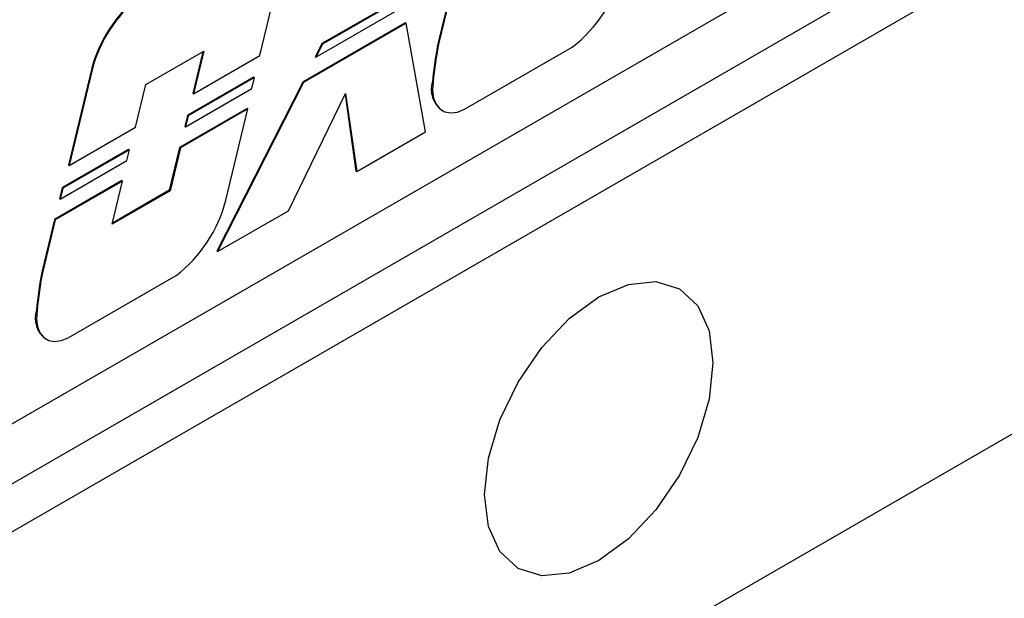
# Model space of a CAD drawing. Header units: inches. Extents: x 0 to 5655, y -2263 to 1330.
# Tile 20 of 239: x 564 to 614, y 965 to 995. Entities that reach past the tile are written whole.
import ezdxf

# ---------------------------------------------------------------- set-up
doc = ezdxf.new("R2010")
doc.units = ezdxf.units.IN
doc.header["$MEASUREMENT"] = 0

msp = doc.modelspace()

# ---------------------------------------------------------------- linework, layer by layer
at = {"color": 7, "linetype": 'Continuous', "lineweight": 25}
for p, q in [((413.885, 884.708), (668.443, 1031.625)), ((414.945, 882.87), (669.504, 1029.788)), ((414.945, 858.371), (669.504, 1005.288)), ((413.885, 857.758), (668.443, 1004.676)), ((418.304, 890.321), (612.759, 1002.55)), ((576.172, 992.947), (576.987, 996.341)), ((585.916, 996.242), (585.285, 993.614)), ((585.951, 996.222), (585.321, 993.593)), ((583.376, 995.883), (579.342, 993.555)), ((583.411, 995.863), (579.377, 993.534)), ((579.036, 992.859), (583.497, 995.434)), ((583.608, 994.618), (578.36, 991.589)), ((583.608, 994.618), (583.644, 994.597)), ((583.644, 994.597), (578.395, 991.568)), ((584.634, 989.051), (583.644, 994.597)), ((585.285, 993.614), (585.321, 993.593)), ((570.35, 991.461), (573.301, 993.164)), ((573.254, 993.137), (572.739, 991.006)), ((573.301, 993.164), (572.774, 990.986)), ((579.342, 993.555), (579, 992.879)), ((579.377, 993.534), (579.036, 992.859)), ((579.342, 993.555), (579.377, 993.534)), ((586.619, 990.197), (592.129, 993.376)), ((572.774, 990.986), (576.172, 992.947)), ((579, 992.879), (579.036, 992.859)), ((567.579, 992.295), (566.39, 987.342)), ((567.614, 992.275), (566.425, 987.322)), ((567.579, 992.295), (567.614, 992.275)), ((575.864, 991.841), (572.466, 989.88)), ((575.9, 991.82), (572.501, 989.859)), ((575.765, 991.264), (575.9, 991.82)), ((575.864, 991.841), (575.9, 991.82)), ((584.991, 991.608), (585.026, 991.588)), ((569.824, 989.283), (570.35, 991.461)), ((572.367, 989.303), (575.765, 991.264)), ((578.36, 991.589), (573.978, 982.942)), ((578.395, 991.568), (574.014, 982.922)), ((578.36, 991.589), (578.395, 991.568)), ((572.739, 991.006), (572.774, 990.986)), ((577.628, 985.008), (580.549, 991.008)), ((580.524, 990.956), (581.083, 987.043)), ((580.549, 991.008), (581.119, 987.022)), ((575.519, 990.242), (572.072, 988.252)), ((575.554, 990.221), (572.108, 988.232)), ((574.433, 985.546), (575.554, 990.221)), ((575.519, 990.242), (575.554, 990.221)), ((585.462, 990.142), (585.497, 990.121)), ((572.466, 989.88), (572.332, 989.323)), ((572.501, 989.859), (572.367, 989.303)), ((572.466, 989.88), (572.501, 989.859)), ((566.425, 987.322), (569.824, 989.283)), ((572.332, 989.323), (572.367, 989.303)), ((581.119, 987.022), (584.634, 989.051)), ((569.467, 988.149), (566.069, 986.187)), ((569.503, 988.128), (566.104, 986.167)), ((569.368, 987.572), (569.503, 988.128)), ((569.467, 988.149), (569.503, 988.128)), ((572.072, 988.252), (571.545, 986.057)), ((572.108, 988.232), (571.581, 986.036)), ((572.072, 988.252), (572.108, 988.232)), ((565.97, 985.611), (569.368, 987.572)), ((566.39, 987.342), (566.425, 987.322)), ((581.083, 987.043), (581.119, 987.022)), ((569.122, 986.55), (565.675, 984.56)), ((569.157, 986.529), (565.71, 984.54)), ((566.069, 986.187), (565.934, 985.631)), ((566.104, 986.167), (565.97, 985.611)), ((566.069, 986.187), (566.104, 986.167)), ((568.63, 984.334), (569.157, 986.529)), ((569.122, 986.55), (569.157, 986.529)), ((565.934, 985.631), (565.97, 985.611)), ((571.581, 986.036), (568.63, 984.334)), ((571.545, 986.057), (568.642, 984.381)), ((571.545, 986.057), (571.581, 986.036)), ((565.675, 984.56), (565.044, 981.932)), ((565.675, 984.56), (565.71, 984.54)), ((574.014, 982.922), (577.628, 985.008)), ((565.71, 984.54), (565.08, 981.911)), ((573.978, 982.942), (574.014, 982.922)), ((565.044, 981.932), (565.08, 981.911)), ((566.378, 978.515), (571.888, 981.694)), ((564.75, 979.926), (564.785, 979.906)), ((565.221, 978.46), (565.256, 978.439))]:
    msp.add_line(p, q, dxfattribs=at)
at = {"color": 7, "linetype": 'Continuous', "lineweight": 25, "flags": 128}
for points in [[(585.026, 991.588), (585, 991.157), (585.051, 990.773), (585.175, 990.453), (585.369, 990.213), (585.623, 990.063), (585.925, 990.009), (586.262, 990.054), (586.619, 990.197)], [(587.656, 970.504), (587.855, 972.363), (588.438, 974.324), (589.365, 976.254), (590.573, 978.022), (591.98, 979.507), (593.49, 980.608), (595, 981.25), (596.407, 981.389), (597.615, 981.016), (598.542, 980.156), (599.125, 978.867), (599.323, 977.238), (599.125, 975.379), (598.542, 973.418), (597.615, 971.488), (596.407, 969.72), (595, 968.235), (593.49, 967.134), (591.98, 966.492), (590.573, 966.353), (589.365, 966.726), (588.438, 967.587), (587.855, 968.875), (587.656, 970.504)], [(564.785, 979.906), (564.759, 979.475), (564.81, 979.091), (564.934, 978.771), (565.128, 978.531), (565.382, 978.381), (565.684, 978.327), (566.021, 978.372), (566.378, 978.515)]]:
    msp.add_lwpolyline(points, dxfattribs=at)
at = {"color": 7, "linetype": 'Continuous', "lineweight": 25}
for centre, radius, start, end in [((587.815, 998.993), 7.082, 307.5233, 345.5687), ((574.5, 990.381), 7.181, 130.0152, 164.5419), ((574.535, 990.361), 7.181, 130.0152, 164.5419), ((604.14, 989.824), 19.232, 168.6333, 174.6751), ((604.175, 989.803), 19.232, 168.6333, 174.6751), ((586.281, 991.214), 1.349, 162.9804, 232.6124), ((567.574, 987.311), 7.082, 307.5233, 345.5687), ((583.899, 978.142), 19.232, 168.6333, 174.6751), ((583.934, 978.121), 19.232, 168.6333, 174.6751), ((566.04, 979.531), 1.349, 162.9804, 232.6124)]:
    msp.add_arc(centre, radius, start, end, dxfattribs=at)

doc.saveas('drawing.dxf')
